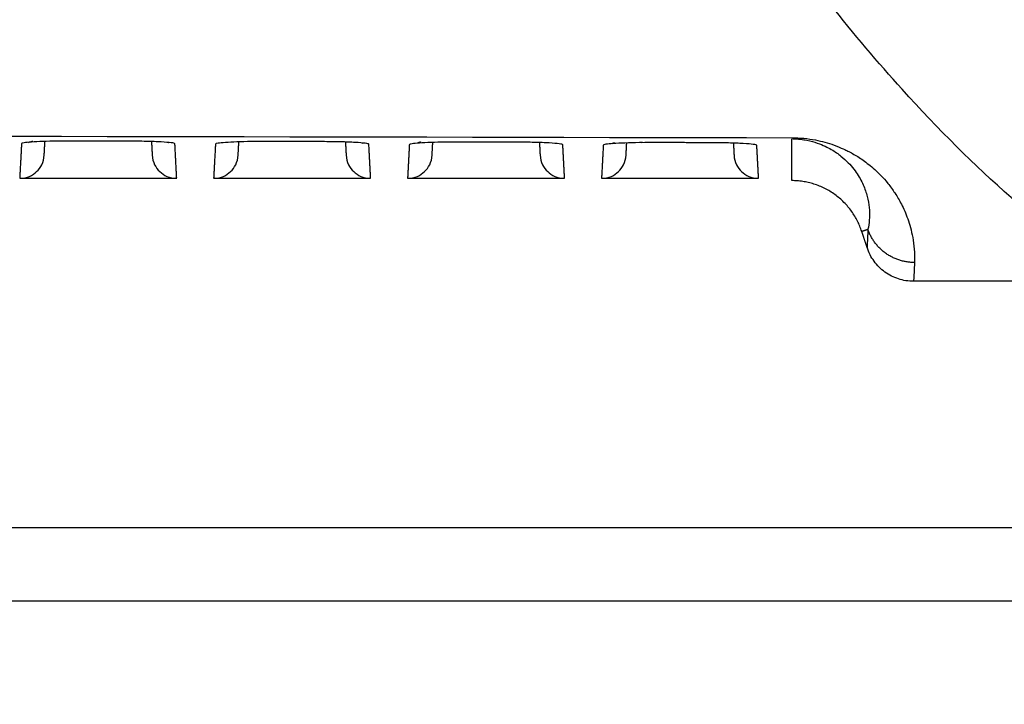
# Model space of a CAD drawing. Header units: millimetres. Extents: x 4946 to 6276, y -4769 to -3439.
# Tile 180 of 195: x 6023 to 6064, y -3702 to -3674. Entities that reach past the tile are written whole.
import ezdxf

# ---------------------------------------------------------------- set-up
doc = ezdxf.new("R2010")
doc.units = ezdxf.units.MM
doc.layers.add('ROXX_NEOmini_FIXTURE', color=7, linetype='Continuous', true_color=0x000000)
doc.dimstyles.get("Standard").update_dxf_attribs({"dimscale": 10, "dimtxt": 2.5, "dimasz": 3, "dimexe": 1, "dimexo": 0.5, "dimgap": 0.8, "dimtad": 1, "dimtoh": 1, "dimdec": 1, "dimzin": 1, "dimdsep": 46, "dimtxsty": 'Standard', "dimblk": 'OPEN90', "dimcen": 2.5, "dimadec": 1, "dimazin": 1, "dimtfac": 1, "dimtdec": 4, "dimtix": 1, "dimtofl": 0, "dimtmove": 1, "dimatfit": 3, "dimldrblk": 'OPEN90', "dimfxl": 1, "dimtolj": 1, "dimtzin": 1, "dimarcsym": 0})

# ---------------------------------------------------------------- blocks, each defined once
blk = doc.blocks.new('*D4')
at = {"layer": 'Defpoints', "color": 0}
for p in [(5752.196, -3663.256), (6119.696, -3663.256), (6119.696, -3885.816)]:
    blk.add_point(p, dxfattribs=at)
at = {"layer": 'ROXX_NEOmini_FIXTURE', "color": 0, "lineweight": -2}
for p, q in [((5752.196, -3669.257), (5752.196, -3888.817)), ((6119.696, -3669.257), (6119.696, -3888.817)), ((5758.197, -3885.816), (6113.695, -3885.816))]:
    blk.add_line(p, q, dxfattribs=at)
at = {"layer": 'ROXX_NEOmini_FIXTURE', "color": 0}
for points in [[(5758.197, -3884.816), (5758.197, -3886.817), (5752.196, -3885.816)], [(6113.695, -3886.817), (6113.695, -3884.816), (6119.696, -3885.816)]]:
    blk.add_solid(points, dxfattribs=at)
at = {"layer": 'ROXX_NEOmini_FIXTURE', "color": 0, "insert": (5935.946, -3878.915), "char_height": 9.0015, "attachment_point": 5}
blk.add_mtext('\\A1;367.5', dxfattribs=at)

msp = doc.modelspace()

# ---------------------------------------------------------------- linework, layer by layer
at = {"layer": 'ROXX_NEOmini_FIXTURE', "color": 18, "lineweight": -3, "true_color": 0x000000}
for points, knots in [([(6074.038, -3679.277), (6073.541, -3678.898), (6072.051, -3677.723), (6069.078, -3675.157), (6065.632, -3671.714), (6063.176, -3669.004), (6062.202, -3667.834)], [0, 0, 0, 0, 7.101202, 21.30361, 42.607222, 56.80963, 56.80963, 56.80963, 56.80963]), ([(6068.316, -3684.962), (6067.825, -3684.642), (6066.341, -3683.618), (6063.37, -3681.238), (6059.927, -3677.811), (6057.438, -3674.88), (6056.447, -3673.612), (6056.42, -3673.577)], [0, 0, 0, 0, 7.041611, 21.351011, 42.81511, 57.12451, 57.522594, 57.522594, 57.522594, 57.522594]), ([(6025.654, -3679.265), (6025.433, -3679.264), (6025.01, -3679.267), (6024.417, -3679.282), (6023.945, -3679.305), (6023.638, -3679.335), (6023.566, -3679.358), (6023.565, -3679.369)], [0.006091, 0.006091, 0.006091, 0.006091, 0.653731, 1.307462, 1.961192, 2.614923, 3.268654, 3.268654, 3.268654, 3.268654]), ([(6054.956, -3679.132), (6055.11, -3679.132), (6055.425, -3679.144), (6055.923, -3679.22), (6056.289, -3679.309), (6056.66, -3679.423), (6057.085, -3679.603), (6057.207, -3679.665), (6057.42, -3679.777), (6057.622, -3679.897), (6057.842, -3680.042), (6058.073, -3680.214), (6058.317, -3680.418), (6058.58, -3680.674), (6058.84, -3680.959), (6059.17, -3681.418), (6059.27, -3681.591), (6059.408, -3681.836), (6059.539, -3682.111), (6059.665, -3682.427), (6059.777, -3682.78), (6059.869, -3683.184), (6059.935, -3683.652), (6059.942, -3684.018), (6059.938, -3684.211)], [-29.331437, -29.331437, -29.331437, -29.331437, -27.998188, -26.66494, -25.331691, -23.998443, -22.665194, -21.331946, -19.998697, -18.665449, -17.3322, -15.998951, -14.665703, -13.332454, -11.999206, -10.665957, -9.332709, -7.99946, -6.666212, -5.332963, -3.999714, -2.666466, -1.333217, 0, 0, 0, 0]), ([(6054.985, -3679.174), (6055.199, -3679.178), (6055.597, -3679.23), (6056.125, -3679.386), (6056.575, -3679.608), (6056.959, -3679.878), (6057.346, -3680.237), (6057.672, -3680.674), (6057.916, -3681.172), (6058.053, -3681.64), (6058.13, -3682.225), (6058.093, -3682.617), (6058.04, -3682.858)], [-28.378953, -28.378953, -28.378953, -28.378953, -27.550484, -26.661759, -24.884308, -23.106857, -21.329407, -17.774506, -14.219604, -10.664703, -7.109802, 0, 0, 0, 0]), ([(6048.863, -3679.33), (6048.819, -3679.33), (6048.568, -3679.334), (6048.125, -3679.344), (6047.647, -3679.368), (6047.336, -3679.398), (6047.262, -3679.421), (6047.262, -3679.432)], [0.523273, 0.523273, 0.523273, 0.523273, 0.658625, 1.31725, 1.975876, 2.634501, 3.293126, 3.293126, 3.293126, 3.293126]), ([(6028.887, -3679.831), (6028.904, -3680.148), (6029.158, -3680.548), (6029.569, -3680.783), (6029.886, -3680.783)], [0, 0, 0, 0, 0.791334, 1.582667, 1.582667, 1.582667, 1.582667]), ([(6036.787, -3679.831), (6036.804, -3680.148), (6037.058, -3680.548), (6037.469, -3680.783), (6037.786, -3680.783)], [0, 0, 0, 0, 0.791334, 1.582667, 1.582667, 1.582667, 1.582667]), ([(6044.687, -3679.831), (6044.704, -3680.148), (6044.958, -3680.548), (6045.369, -3680.783), (6045.686, -3680.783)], [0, 0, 0, 0, 0.791334, 1.582667, 1.582667, 1.582667, 1.582667]), ([(6052.587, -3679.831), (6052.604, -3680.148), (6052.858, -3680.548), (6053.269, -3680.783), (6053.586, -3680.783)], [0, 0, 0, 0, 0.791333, 1.582667, 1.582667, 1.582667, 1.582667])]:
    msp.add_open_spline(points, degree=3, knots=knots, dxfattribs=at)
for points, degree in [([(5816.72, -3679.132), (5896.075, -3678.947), (5975.601, -3678.947), (6054.956, -3679.132)], 3), ([(6023.844, -3679.323), (6023.876, -3679.317), (6023.94, -3679.299), (6024.022, -3679.258)], 3), ([(6024.49, -3679.831), (6024.504, -3679.556), (6024.519, -3679.28)], 2), ([(6025.661, -3679.265), (6025.659, -3679.267), (6025.657, -3679.266), (6025.655, -3679.262)], 3), ([(6027.898, -3679.27), (6026.779, -3679.267), (6025.661, -3679.265)], 2), ([(6029.812, -3679.375), (6029.811, -3679.36), (6029.708, -3679.335), (6029.29, -3679.301), (6028.658, -3679.277), (6028.168, -3679.271), (6027.898, -3679.27)], 3), ([(6028.858, -3679.286), (6028.873, -3679.558), (6028.887, -3679.831)], 2), ([(6033.567, -3679.284), (6033.343, -3679.284), (6032.917, -3679.286), (6032.319, -3679.301), (6031.846, -3679.324), (6031.538, -3679.355), (6031.465, -3679.377), (6031.464, -3679.389)], 3), ([(6032.39, -3679.831), (6032.404, -3679.565), (6032.418, -3679.3)], 2), ([(6035.807, -3679.29), (6034.687, -3679.287), (6033.567, -3679.284)], 2), ([(6037.713, -3679.394), (6037.712, -3679.38), (6037.609, -3679.355), (6037.194, -3679.321), (6036.565, -3679.297), (6036.076, -3679.291), (6035.807, -3679.29)], 3), ([(6054.938, -3680.877), (6054.938, -3680.025), (6054.938, -3679.174)], 2), ([(6023.565, -3679.369), (6023.528, -3680.076), (6023.491, -3680.783)], 2), ([(6029.533, -3679.327), (6029.54, -3679.328), (6029.546, -3679.329), (6029.55, -3679.33)], 3), ([(6029.886, -3680.783), (6029.849, -3680.079), (6029.812, -3679.375)], 2), ([(6031.464, -3679.389), (6031.428, -3680.086), (6031.391, -3680.783)], 2), ([(6036.759, -3679.306), (6036.773, -3679.568), (6036.787, -3679.831)], 2), ([(6037.427, -3679.345), (6037.438, -3679.347), (6037.446, -3679.349), (6037.451, -3679.35)], 3), ([(6037.786, -3680.783), (6037.75, -3680.089), (6037.713, -3679.394)], 2), ([(6039.363, -3679.41), (6039.327, -3680.096), (6039.291, -3680.783)], 2), ([(6041.474, -3679.305), (6041.249, -3679.305), (6040.822, -3679.307), (6040.222, -3679.322), (6039.747, -3679.345), (6039.437, -3679.376), (6039.364, -3679.398), (6039.363, -3679.41)], 3), ([(6040.29, -3679.831), (6040.303, -3679.576), (6040.317, -3679.321)], 2), ([(6043.716, -3679.312), (6042.595, -3679.308), (6041.474, -3679.305)], 2), ([(6045.614, -3679.416), (6045.614, -3679.402), (6045.511, -3679.376), (6045.098, -3679.342), (6044.471, -3679.319), (6043.984, -3679.312), (6043.716, -3679.312)], 3), ([(6044.661, -3679.327), (6044.674, -3679.579), (6044.687, -3679.831)], 2), ([(6045.686, -3680.783), (6045.65, -3680.099), (6045.614, -3679.416)], 2), ([(6047.262, -3679.432), (6047.226, -3680.108), (6047.191, -3680.783)], 2), ([(6047.622, -3679.363), (6047.65, -3679.353), (6047.682, -3679.339), (6047.718, -3679.321)], 3), ([(6048.19, -3679.831), (6048.203, -3679.587), (6048.216, -3679.343)], 2), ([(6049.378, -3679.329), (6049.192, -3679.329), (6049.003, -3679.33), (6048.822, -3679.332)], 3), ([(6051.626, -3679.335), (6050.503, -3679.331), (6049.381, -3679.328)], 2), ([(6053.515, -3679.439), (6053.515, -3679.425), (6053.413, -3679.399), (6053.001, -3679.366), (6052.378, -3679.342), (6051.893, -3679.336), (6051.626, -3679.335)], 3), ([(6052.562, -3679.35), (6052.574, -3679.591), (6052.587, -3679.831)], 2), ([(6053.586, -3680.783), (6053.551, -3680.111), (6053.515, -3679.439)], 2), ([(6023.491, -3680.783), (6023.808, -3680.783), (6024.219, -3680.548), (6024.473, -3680.148), (6024.49, -3679.831)], 3), ([(6031.391, -3680.783), (6031.708, -3680.783), (6032.119, -3680.548), (6032.373, -3680.148), (6032.39, -3679.831)], 3), ([(6039.291, -3680.783), (6039.608, -3680.783), (6040.019, -3680.548), (6040.273, -3680.148), (6040.29, -3679.831)], 3), ([(6047.191, -3680.783), (6047.508, -3680.783), (6047.919, -3680.548), (6048.173, -3680.148), (6048.19, -3679.831)], 3), ([(6023.491, -3680.783), (6026.688, -3680.783), (6029.886, -3680.783)], 2), ([(6031.391, -3680.783), (6034.588, -3680.783), (6037.786, -3680.783)], 2), ([(6039.291, -3680.783), (6042.488, -3680.783), (6045.686, -3680.783)], 2), ([(6047.191, -3680.783), (6050.388, -3680.783), (6053.586, -3680.783)], 2), ([(6057.788, -3682.94), (6057.914, -3682.899), (6058.04, -3682.858)], 2), ([(6058.004, -3683.596), (6057.896, -3683.268), (6057.788, -3682.94)], 2), ([(6059.9, -3684.977), (6059.686, -3684.977), (6059.279, -3684.911), (6058.718, -3684.628), (6058.266, -3684.177), (6058.073, -3683.805), (6058.004, -3683.596)], 3), ([(6068.338, -3684.977), (6064.119, -3684.977), (6059.9, -3684.977)], 2), ([(5940.278, -3695.007), (6004.658, -3695.007), (6069.038, -3695.007)], 2)]:
    msp.add_open_spline(points, degree=degree, dxfattribs=at)
for points, weights in [([(6039.818, -3679.301), (6039.76, -3679.33), (6039.698, -3679.352)], [0.880720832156, 0.889110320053, 0.901398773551]), ([(6057.788, -3682.94), (6057.11, -3680.877), (6054.938, -3680.877)], [1, 0.810041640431, 1]), ([(6058.04, -3682.858), (6058.027, -3683.242), (6058.004, -3683.596)], [1, 0.999981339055, 1]), ([(6059.938, -3684.211), (6058.496, -3684.21), (6058.04, -3682.858)], [1, 0.811158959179, 1]), ([(6059.938, -3684.211), (6059.924, -3684.61), (6059.9, -3684.977)], [1, 0.999979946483, 1])]:
    msp.add_rational_spline(points, weights, degree=2, dxfattribs=at)
at = {"layer": 'ROXX_NEOmini_FIXTURE', "color": 18, "true_color": 0x000000}
msp.add_open_spline([(6069.038, -3698.007), (6004.702, -3698.007), (5940.365, -3698.007)], degree=2, dxfattribs=at)
msp.add_open_spline([(6069.038, -3698.007), (6004.702, -3698.007), (5940.365, -3698.007)], degree=2, dxfattribs=at)

# ---------------------------------------------------------------- dimensions: what is measured, and where the dimension line sits
at = {"layer": 'ROXX_NEOmini_FIXTURE', "color": 5, "true_color": 0x0000ff}
dim = msp.add_linear_dim(base=(6119.696, -3885.816), p1=(5752.196, -3663.256), p2=(6119.696, -3663.256), dimstyle='Standard', override={"dimscale": 3.0005, "dimtxt": 3, "dimasz": 2, "dimexe": 1, "dimexo": 2, "dimgap": 0.8, "dimtad": 1, "dimtih": 0, "dimtoh": 0, "dimdec": 1, "dimlfac": 1, "dimzin": 1, "dimtxsty": 'Standard', "dimsah": 0, "dimcen": 2.5, "dimadec": 1, "dimazin": 1, "dimtix": 0, "dimtmove": 0, "dimtzin": 1}, dxfattribs=at)
dim.commit()
dim.dimension.update_dxf_attribs({"geometry": '*D4', "text_midpoint": (5935.946, -3878.915)})

doc.saveas('drawing.dxf')
